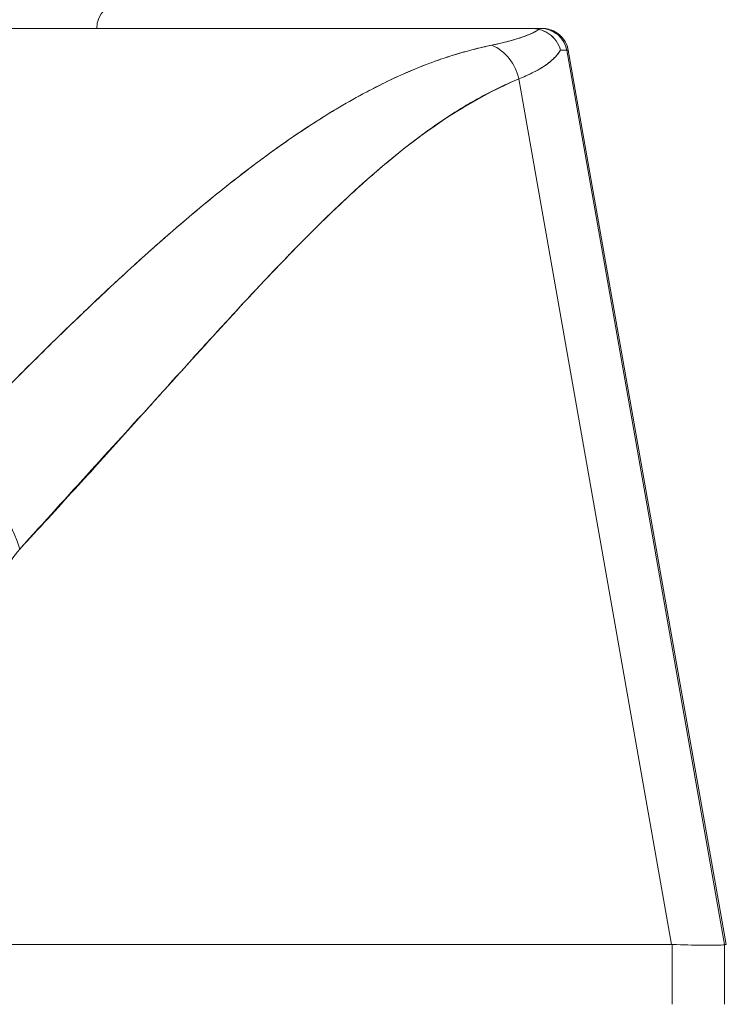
# Model space of a CAD drawing. Header units: inches. Extents: x 16 to 427, y 4 to 276.
# Tile 32 of 111: x 198.329 to 198.856, y 93.109 to 93.844. Entities that reach past the tile are written whole.
import ezdxf

# ---------------------------------------------------------------- set-up
doc = ezdxf.new("R2010")
doc.units = ezdxf.units.IN
doc.header["$LTSCALE"] = 26
doc.header["$MEASUREMENT"] = 0
doc.layers.get('0').update_dxf_attribs({"lineweight": 0})
doc.layers.add('Dimension (ANSI)', color=7, linetype='Continuous', lineweight=5)
doc.layers.add('Visible (ANSI)', color=7, linetype='Continuous', lineweight=5)
doc.styles.add('ROMANS', font='tahoma.ttf')
doc.dimstyles.new('Default (ANSI)', dxfattribs={"dimscale": 26, "dimtxt": 0.07, "dimasz": 0.07, "dimexe": 0.125, "dimexo": 0.0625, "dimgap": 0.031496, "dimtad": 0, "dimtih": 1, "dimtoh": 1, "dimrnd": 1e-08, "dimzin": 0, "dimdsep": 46, "dimtxsty": 'ROMANS', "dimblk": 'Filled-1', "dimcen": 0.09, "dimdle": 0.393701, "dimclrd": 256, "dimclre": 256, "dimclrt": 256, "dimadec": 0, "dimazin": 0, "dimtfac": 0.928571, "dimtofl": 0, "dimtmove": 0, "dimatfit": 3, "dimfxl": 1, "dimtolj": 1, "dimtzin": 0, "dimlwd": -1, "dimlwe": -1, "dimarcsym": 0})

# ---------------------------------------------------------------- blocks, each defined once
blk = doc.blocks.new('Filled-1')
at = {"color": 0}
for p, q in [((0, 0), (-1, 0.17857)), ((-1, 0.17857), (-1, -0.17857)), ((-1, 0), (0, 0)), ((-1, -0.17857), (0, 0))]:
    blk.add_line(p, q, dxfattribs=at)
at = {"color": 0, "flags": 128}
blk.add_lwpolyline([(-1, -0.17857), (0, 0), (-1, 0.17857), (-1, -0.17857)], dxfattribs=at)
at = {"color": 0}
blk.add_solid([(-1, -0.17857), (0, 0), (-1, 0.17857), (-1, -0.17857)], dxfattribs=at)
blk = doc.blocks.new('*D24')
at = {"layer": 'Defpoints', "color": 0, "transparency": 16777216}
for p in [(165.12896, 97.56906), (165.12896, 92.86605), (200.56646, 92.86605)]:
    blk.add_point(p, dxfattribs=at)
at = {"layer": 'Dimension (ANSI)', "transparency": 16777216}
for p, q in [((165.12896, 94.49105), (165.12896, 100.81906)), ((200.56646, 94.49105), (200.56646, 100.81906)), ((166.94896, 97.56906), (174.40474, 97.56906)), ((198.74646, 97.56906), (191.29069, 97.56906))]:
    blk.add_line(p, q, dxfattribs=at)
at = {"layer": 'Dimension (ANSI)', "transparency": 16777216, "xscale": 1.820000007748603, "yscale": 1.820000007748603, "zscale": 1.820000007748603, "rotation": 180}
blk.add_blockref('Filled-1', (165.12896, 97.56906), dxfattribs=at)
at = {"layer": 'Dimension (ANSI)', "transparency": 16777216, "xscale": 1.820000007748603, "yscale": 1.820000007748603, "zscale": 1.820000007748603}
blk.add_blockref('Filled-1', (200.56646, 97.56906), dxfattribs=at)
at = {"layer": 'Dimension (ANSI)', "transparency": 16777216, "insert": (182.84771, 97.56906), "char_height": 1.82, "attachment_point": 5, "style": 'ROMANS'}
blk.add_mtext('\\A1;\\fTahoma|b0|i0;\\H1.8200;35.44\\P\\fTahoma|b0|i0;\\H1.8200;DOOR WIDTH', dxfattribs=at)
blk = doc.blocks.new('*D25')
at = {"layer": 'Defpoints', "color": 0, "transparency": 16777216}
for p in [(201.25596, 97.56906), (200.56646, 92.86605), (201.25596, 91.78442)]:
    blk.add_point(p, dxfattribs=at)
at = {"layer": 'Dimension (ANSI)', "transparency": 16777216}
for p, q in [((200.56646, 94.49105), (200.56646, 100.81906)), ((201.25596, 93.40942), (201.25596, 100.81906)), ((198.74646, 97.56906), (196.92646, 97.56906)), ((203.07596, 97.56906), (204.89596, 97.56906))]:
    blk.add_line(p, q, dxfattribs=at)
at = {"layer": 'Dimension (ANSI)', "transparency": 16777216, "xscale": 1.820000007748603, "yscale": 1.820000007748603, "zscale": 1.820000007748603}
blk.add_blockref('Filled-1', (200.56646, 97.56906), dxfattribs=at)
at = {"layer": 'Dimension (ANSI)', "transparency": 16777216, "xscale": 1.820000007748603, "yscale": 1.820000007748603, "zscale": 1.820000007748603, "rotation": 180}
blk.add_blockref('Filled-1', (201.25596, 97.56906), dxfattribs=at)
at = {"layer": 'Dimension (ANSI)', "transparency": 16777216, "insert": (208.96984, 97.56906), "char_height": 1.82, "attachment_point": 5, "style": 'ROMANS'}
blk.add_mtext('\\A1;(0.69)', dxfattribs=at)

msp = doc.modelspace()

# ---------------------------------------------------------------- linework, layer by layer
at = {"layer": 'Visible (ANSI)'}
for p, q in [((198.0433, 93.83702), (198.70948, 93.83702)), ((198.70948, 93.83702), (198.70948, 93.83702)), ((198.70993, 93.83702), (198.71795, 93.83702)), ((198.71913, 93.83702), (198.71795, 93.83702)), ((198.71818, 93.83702), (198.71913, 93.83702)), ((198.73733, 93.82075), (198.85499, 93.15333)), ((198.73851, 93.82075), (198.73733, 93.82075)), ((198.73733, 93.82075), (198.73733, 93.82075)), ((198.73733, 93.82075), (198.73851, 93.82075)), ((198.85499, 93.15333), (198.73733, 93.82075)), ((198.73851, 93.82075), (198.85635, 93.15333)), ((198.70162, 93.79941), (198.81552, 93.15333)), ((198.81552, 93.15333), (198.70162, 93.79941)), ((198.56733, 93.77796), (198.56734, 93.77796)), ((198.45905, 93.69922), (198.45905, 93.69922)), ((198.45905, 93.69922), (198.45905, 93.69922)), ((198.32219, 93.15333), (198.81552, 93.15333)), ((198.81552, 93.15333), (198.32219, 93.15333)), ((198.81596, 93.15332), (198.81552, 93.15333)), ((198.81596, 93.15332), (198.81596, 93.10867)), ((198.81596, 93.10867), (198.81596, 93.15332)), ((198.85499, 93.15333), (198.85499, 93.15332)), ((198.85499, 93.15333), (198.85635, 93.15333)), ((198.85635, 93.15333), (198.85499, 93.15333)), ((198.85499, 93.10867), (198.85499, 93.15332)), ((198.85499, 93.15332), (198.85499, 93.10867))]:
    msp.add_line(p, q, dxfattribs=at)
for centre, radius, start, end in [((198.40652, 93.83702), 0.01969, 90, 180), ((198.71795, 93.81733), 0.01969, 10, 89.99996), ((198.71795, 93.81733), 0.01968, 10.00142, 90.00002), ((198.71913, 93.81733), 0.01968, 10.00001, 90), ((198.71913, 93.81733), 0.01969, 10, 89.99995)]:
    msp.add_arc(centre, radius, start, end, dxfattribs=at)
for centre, major_axis, ratio, start_param, end_param in [((198.00544, 93.83702), (0.71251, 0), 0.00001, 6.136853, 6.284968), ((198.67143, 93.79393), (0.01162, -0.03126), 0.917971, 1.408732, 2.428093), ((198.67143, 93.79393), (-0.01162, 0.03126), 0.917971, 4.550325, 5.569687), ((198.03876, 93.81742), (0.69857, 0.00333), 0.000814, 0.0014, 0.116231), ((198.03877, 93.81743), (0.69857, 0.00332), 0.000813, 0.0014, 0.116238), ((198.25622, 93.4348), (-0.05766, 0.05362), 0.918775, 4.115457, 5.346373), ((198.16786, 93.1967), (0.68713, -0.04337), 0.010787, 5.945204, 6.282628)]:
    msp.add_ellipse(centre, major_axis=major_axis, ratio=ratio, start_param=start_param, end_param=end_param, dxfattribs=at)
for points, knots in [([(198.70948, 93.83702), (198.68968, 93.83702), (198.66655, 93.83702), (198.63993, 93.83702), (198.61331, 93.83702), (198.58319, 93.83702), (198.55011, 93.83702), (198.51704, 93.83702), (198.48101, 93.83702), (198.44248, 93.83702), (198.40395, 93.83702), (198.36292, 93.83702), (198.31987, 93.83702), (198.27683, 93.83702), (198.23176, 93.83702), (198.18556, 93.83702), (198.13937, 93.83702), (198.09205, 93.83702), (198.0433, 93.83702)], [0, 0, 0, 0, 0.1666667, 0.1666667, 0.1666667, 0.3333333, 0.3333333, 0.3333333, 0.5, 0.5, 0.5, 0.6666667, 0.6666667, 0.6666667, 0.8333333, 0.8333333, 0.8333333, 0.9999707, 0.9999707, 0.9999707, 0.9999707]), ([(198.68142, 93.82455), (198.6868, 93.82566), (198.69172, 93.82684), (198.69615, 93.82808), (198.70058, 93.82932), (198.70451, 93.83062), (198.70795, 93.83199), (198.71139, 93.83336), (198.71433, 93.83479), (198.71676, 93.83628)], [0, 0, 0, 0, 0.333333, 0.333333, 0.333333, 0.666667, 0.666667, 0.666667, 1, 1, 1, 1]), ([(198.68142, 93.82455), (198.68538, 93.82537), (198.68909, 93.82622), (198.69252, 93.8271), (198.69597, 93.82799), (198.69915, 93.82891), (198.70206, 93.82987), (198.70499, 93.83083), (198.70764, 93.83182), (198.71002, 93.83284), (198.7124, 93.83387), (198.71451, 93.83494), (198.71634, 93.83603), (198.71648, 93.83611), (198.71662, 93.8362), (198.71676, 93.83628)], [0, 0, 0, 0, 0.243497, 0.243497, 0.243497, 0.488085, 0.488085, 0.488085, 0.733901, 0.733901, 0.733901, 0.981098, 0.981098, 0.981098, 1, 1, 1, 1]), ([(198.71676, 93.83628), (198.71576, 93.8365), (198.71483, 93.83667), (198.71399, 93.83678), (198.71315, 93.83689), (198.71241, 93.83693), (198.71167, 93.83697), (198.71093, 93.837), (198.71019, 93.83703), (198.70948, 93.83702)], [0, 0, 0, 0, 0.333333, 0.333333, 0.333333, 0.666667, 0.666667, 0.666667, 1, 1, 1, 1]), ([(198.71676, 93.83628), (198.71576, 93.83652), (198.71483, 93.83667), (198.71399, 93.83677), (198.71315, 93.83688), (198.71241, 93.83693), (198.71167, 93.83697), (198.71093, 93.837), (198.71019, 93.83702), (198.70948, 93.83702)], [0, 0, 0, 0, 0.333333, 0.333333, 0.333333, 0.666667, 0.666667, 0.666667, 1, 1, 1, 1]), ([(198.71676, 93.83628), (198.71934, 93.83563), (198.72181, 93.83456), (198.72399, 93.83311), (198.72617, 93.83165), (198.72805, 93.8298), (198.72952, 93.82769), (198.731, 93.82558), (198.73206, 93.8232), (198.73262, 93.8208)], [0, 0, 0, 0, 0.333333, 0.333333, 0.333333, 0.666667, 0.666667, 0.666667, 1, 1, 1, 1]), ([(198.73262, 93.8208), (198.73206, 93.82318), (198.73099, 93.82558), (198.72952, 93.8277), (198.72804, 93.82982), (198.72616, 93.83166), (198.72397, 93.83312), (198.72299, 93.83378), (198.72194, 93.83436), (198.72085, 93.83486), (198.71953, 93.83546), (198.71815, 93.83594), (198.71676, 93.83628)], [0, 0, 0, 0, 0.333333, 0.333333, 0.333333, 0.666667, 0.666667, 0.666667, 0.817044, 0.817044, 0.817044, 1, 1, 1, 1]), ([(198.71913, 93.83702), (198.71913, 93.83702), (198.71913, 93.83702), (198.71913, 93.83702), (198.71912, 93.83702), (198.71914, 93.83702), (198.71914, 93.83702), (198.71915, 93.83702), (198.71915, 93.83702), (198.71916, 93.83702), (198.71916, 93.83702), (198.71917, 93.83702), (198.71917, 93.83702), (198.71918, 93.83702), (198.7192, 93.83702), (198.71927, 93.83702), (198.71932, 93.83702), (198.71949, 93.83702), (198.7196, 93.83701), (198.7199, 93.83701), (198.7201, 93.837), (198.72068, 93.83696), (198.72107, 93.83693), (198.72221, 93.83679), (198.72297, 93.83666), (198.72545, 93.83606), (198.72714, 93.8354), (198.73026, 93.83367), (198.73171, 93.83258), (198.73424, 93.83007), (198.73535, 93.82863), (198.73734, 93.82513), (198.73812, 93.82296), (198.73851, 93.82076)], [0, 0, 0, 0, 0.0002103, 0.0002103, 0.00189426, 0.00189426, 0.002108, 0.002108, 0.00216136, 0.00216136, 0.00218781, 0.00218781, 0.00221423, 0.00221423, 0.00232038, 0.00232038, 0.00274123, 0.00274123, 0.00358245, 0.00358245, 0.00506641, 0.00506641, 0.0080252, 0.0080252, 0.01386888, 0.01386888, 0.02745371, 0.02745371, 0.04103855, 0.04103855, 0.05462338, 0.05462338, 0.07169774, 0.07169774, 0.07169774, 0.07169774]), ([(198.26176, 93.50924), (198.28375, 93.53185), (198.30434, 93.55322), (198.32403, 93.57309), (198.34372, 93.59296), (198.36249, 93.61133), (198.38034, 93.6283), (198.39819, 93.64528), (198.4151, 93.66088), (198.43132, 93.67526), (198.44754, 93.68963), (198.46306, 93.70279), (198.47804, 93.71487), (198.49303, 93.72695), (198.50748, 93.73796), (198.52155, 93.74799), (198.53562, 93.75802), (198.54931, 93.76708), (198.56276, 93.77522), (198.57621, 93.78337), (198.58942, 93.79062), (198.60253, 93.79699), (198.61564, 93.80336), (198.62865, 93.80885), (198.64176, 93.81345), (198.65486, 93.81805), (198.66807, 93.82176), (198.68142, 93.82455)], [0, 0, 0, 0, 0.111111, 0.111111, 0.111111, 0.222222, 0.222222, 0.222222, 0.333333, 0.333333, 0.333333, 0.444444, 0.444444, 0.444444, 0.555556, 0.555556, 0.555556, 0.666667, 0.666667, 0.666667, 0.777778, 0.777778, 0.777778, 0.888889, 0.888889, 0.888889, 1, 1, 1, 1]), ([(198.26176, 93.50924), (198.2691, 93.51688), (198.27639, 93.52446), (198.28367, 93.53196), (198.2907, 93.53921), (198.2977, 93.54639), (198.30468, 93.5535), (198.31146, 93.5604), (198.31821, 93.56723), (198.32493, 93.57398), (198.33146, 93.58055), (198.33798, 93.58704), (198.34446, 93.59345), (198.35078, 93.59969), (198.35707, 93.60586), (198.36334, 93.61195), (198.36715, 93.61565), (198.37094, 93.61931), (198.37473, 93.62295), (198.37703, 93.62515), (198.37932, 93.62734), (198.38161, 93.62952), (198.38754, 93.63516), (198.39345, 93.64073), (198.39934, 93.6462), (198.40511, 93.65157), (198.41085, 93.65685), (198.41657, 93.66204), (198.42218, 93.66713), (198.42777, 93.67214), (198.43334, 93.67705), (198.43881, 93.68189), (198.44427, 93.68663), (198.4497, 93.69128), (198.45504, 93.69587), (198.46037, 93.70036), (198.46567, 93.70476), (198.4709, 93.70909), (198.47611, 93.71334), (198.4813, 93.71749), (198.4818, 93.71789), (198.48231, 93.71829), (198.48281, 93.71869), (198.48743, 93.72238), (198.49204, 93.72598), (198.49663, 93.72951), (198.50167, 93.73338), (198.50669, 93.73716), (198.51168, 93.74083), (198.51664, 93.74448), (198.52158, 93.74803), (198.5265, 93.75148), (198.53138, 93.7549), (198.53625, 93.75823), (198.5411, 93.76145), (198.54592, 93.76465), (198.55073, 93.76776), (198.55551, 93.77075), (198.56029, 93.77375), (198.56504, 93.77663), (198.56978, 93.77941), (198.57451, 93.78218), (198.57923, 93.78485), (198.58392, 93.7874), (198.58437, 93.78764), (198.58481, 93.78789), (198.58526, 93.78813), (198.58951, 93.79042), (198.59374, 93.79263), (198.59795, 93.79474), (198.60263, 93.79708), (198.60728, 93.79931), (198.61191, 93.80141), (198.61657, 93.80354), (198.6212, 93.80554), (198.62582, 93.80742), (198.63047, 93.80932), (198.63509, 93.8111), (198.6397, 93.81275), (198.64435, 93.81442), (198.64898, 93.81597), (198.65358, 93.81739), (198.65824, 93.81883), (198.66287, 93.82014), (198.66748, 93.82133), (198.67216, 93.82253), (198.6768, 93.8236), (198.68142, 93.82455)], [0, 0, 0, 0, 0.047674, 0.047674, 0.047674, 0.093754, 0.093754, 0.093754, 0.138483, 0.138483, 0.138483, 0.181962, 0.181962, 0.181962, 0.224293, 0.224293, 0.224293, 0.25, 0.25, 0.25, 0.265575, 0.265575, 0.265575, 0.305906, 0.305906, 0.305906, 0.345378, 0.345378, 0.345378, 0.384081, 0.384081, 0.384081, 0.422102, 0.422102, 0.422102, 0.459526, 0.459526, 0.459526, 0.496435, 0.496435, 0.496435, 0.5, 0.5, 0.5, 0.53291, 0.53291, 0.53291, 0.569025, 0.569025, 0.569025, 0.604849, 0.604849, 0.604849, 0.640453, 0.640453, 0.640453, 0.675905, 0.675905, 0.675905, 0.711275, 0.711275, 0.711275, 0.746632, 0.746632, 0.746632, 0.75, 0.75, 0.75, 0.782043, 0.782043, 0.782043, 0.817582, 0.817582, 0.817582, 0.853329, 0.853329, 0.853329, 0.889364, 0.889364, 0.889364, 0.925766, 0.925766, 0.925766, 0.962618, 0.962618, 0.962618, 1, 1, 1, 1]), ([(198.73262, 93.8208), (198.73215, 93.81999), (198.73163, 93.81918), (198.73104, 93.81839), (198.72974, 93.81664), (198.72815, 93.81493), (198.72627, 93.81327), (198.72621, 93.81322), (198.72615, 93.81316), (198.72609, 93.81311), (198.72425, 93.8115), (198.72214, 93.80993), (198.71976, 93.8084), (198.7185, 93.80759), (198.71716, 93.80678), (198.71574, 93.80599), (198.7144, 93.80524), (198.71301, 93.80451), (198.71154, 93.80378), (198.70851, 93.80229), (198.70521, 93.80083), (198.70162, 93.79941)], [0, 0, 0, 0, 0.10182, 0.10182, 0.10182, 0.326366, 0.326366, 0.326366, 0.333333, 0.333333, 0.333333, 0.550921, 0.550921, 0.550921, 0.666667, 0.666667, 0.666667, 0.775448, 0.775448, 0.775448, 1, 1, 1, 1]), ([(198.70162, 93.79941), (198.70694, 93.80151), (198.71165, 93.8037), (198.71573, 93.80599), (198.71982, 93.80827), (198.72328, 93.81065), (198.7261, 93.81311), (198.72891, 93.81558), (198.73109, 93.81814), (198.73262, 93.8208)], [0.0000121, 0.0000121, 0.0000121, 0.0000121, 0.3333333, 0.3333333, 0.3333333, 0.6666667, 0.6666667, 0.6666667, 1, 1, 1, 1]), ([(198.32938, 93.44847), (198.36566, 93.48866), (198.4005, 93.5267), (198.4337, 93.5633), (198.46689, 93.59991), (198.49843, 93.63507), (198.52895, 93.66667), (198.55946, 93.69826), (198.58895, 93.72628), (198.6177, 93.74864), (198.64645, 93.771), (198.67445, 93.78769), (198.70162, 93.79941)], [0, 0, 0, 0, 0.25, 0.25, 0.25, 0.5, 0.5, 0.5, 0.75, 0.75, 0.75, 1, 1, 1, 1]), ([(198.70162, 93.79941), (198.69761, 93.79777), (198.69362, 93.79601), (198.68965, 93.79415), (198.68565, 93.79228), (198.68168, 93.7903), (198.67772, 93.78823), (198.67374, 93.78614), (198.66978, 93.78394), (198.66583, 93.78165), (198.66185, 93.77934), (198.65789, 93.77694), (198.65396, 93.77444), (198.64997, 93.77191), (198.64601, 93.76929), (198.64207, 93.76659), (198.63808, 93.76385), (198.63411, 93.76102), (198.63015, 93.75811), (198.62614, 93.75516), (198.62215, 93.75213), (198.61818, 93.74902), (198.61414, 93.74585), (198.61012, 93.74261), (198.60612, 93.7393), (198.60204, 93.73593), (198.59799, 93.73249), (198.59394, 93.72897), (198.58982, 93.72539), (198.58571, 93.72174), (198.58162, 93.71803), (198.57744, 93.71423), (198.57327, 93.71037), (198.56912, 93.70646), (198.56487, 93.70245), (198.56063, 93.69838), (198.55641, 93.69426), (198.55207, 93.69003), (198.54775, 93.68575), (198.54344, 93.68142), (198.53901, 93.67698), (198.53459, 93.67248), (198.53018, 93.66794), (198.52564, 93.66326), (198.5211, 93.65854), (198.51658, 93.65379), (198.51442, 93.65151), (198.51226, 93.64923), (198.5101, 93.64693), (198.5076, 93.64428), (198.5051, 93.64162), (198.50261, 93.63896), (198.4978, 93.63381), (198.493, 93.62863), (198.48821, 93.62343), (198.48325, 93.61804), (198.47829, 93.61262), (198.47334, 93.60718), (198.46819, 93.60154), (198.46306, 93.59587), (198.45793, 93.5902), (198.45259, 93.58429), (198.44726, 93.57837), (198.44193, 93.57245), (198.43637, 93.56628), (198.43082, 93.5601), (198.42527, 93.55391), (198.41948, 93.54746), (198.41368, 93.54101), (198.40789, 93.53457), (198.40183, 93.52783), (198.39577, 93.5211), (198.3897, 93.51438), (198.38335, 93.50734), (198.37699, 93.50032), (198.37062, 93.49333), (198.36395, 93.48599), (198.35726, 93.47867), (198.35057, 93.47139), (198.34352, 93.46371), (198.33645, 93.45608), (198.32938, 93.44847)], [0, 0, 0, 0, 0.029086, 0.029086, 0.029086, 0.058387, 0.058387, 0.058387, 0.087935, 0.087935, 0.087935, 0.117777, 0.117777, 0.117777, 0.147957, 0.147957, 0.147957, 0.178529, 0.178529, 0.178529, 0.20955, 0.20955, 0.20955, 0.24108, 0.24108, 0.24108, 0.273185, 0.273185, 0.273185, 0.305936, 0.305936, 0.305936, 0.339407, 0.339407, 0.339407, 0.37368, 0.37368, 0.37368, 0.408841, 0.408841, 0.408841, 0.44498, 0.44498, 0.44498, 0.482193, 0.482193, 0.482193, 0.5, 0.5, 0.5, 0.520588, 0.520588, 0.520588, 0.560289, 0.560289, 0.560289, 0.60142, 0.60142, 0.60142, 0.644109, 0.644109, 0.644109, 0.688496, 0.688496, 0.688496, 0.734731, 0.734731, 0.734731, 0.782977, 0.782977, 0.782977, 0.833414, 0.833414, 0.833414, 0.886232, 0.886232, 0.886232, 0.941632, 0.941632, 0.941632, 1, 1, 1, 1]), ([(198.30806, 93.2665), (198.30593, 93.2838), (198.30453, 93.30021), (198.30385, 93.31587), (198.30318, 93.33152), (198.30324, 93.34641), (198.304, 93.36019), (198.30476, 93.37397), (198.30624, 93.38664), (198.3084, 93.39801), (198.31057, 93.40938), (198.31343, 93.41947), (198.31693, 93.42792), (198.32043, 93.43637), (198.32457, 93.44318), (198.32938, 93.44847)], [0, 0, 0, 0, 0.2, 0.2, 0.2, 0.4, 0.4, 0.4, 0.6, 0.6, 0.6, 0.8, 0.8, 0.8, 1, 1, 1, 1]), ([(198.81596, 93.15332), (198.81591, 93.15332), (198.81586, 93.15332), (198.81581, 93.15333), (198.81577, 93.15333), (198.81572, 93.15333), (198.81567, 93.15333), (198.81562, 93.15333), (198.81557, 93.15333), (198.81552, 93.15333)], [0, 0, 0, 0, 0.333333, 0.333333, 0.333333, 0.666667, 0.666667, 0.666667, 1, 1, 1, 1]), ([(198.85499, 93.15332), (198.85496, 93.15304), (198.85347, 93.15286), (198.85055, 93.15277), (198.84763, 93.15267), (198.84327, 93.15267), (198.83749, 93.15277), (198.83171, 93.15286), (198.82452, 93.15304), (198.81596, 93.15332)], [0, 0, 0, 0, 0.3333333, 0.3333333, 0.3333333, 0.6666667, 0.6666667, 0.6666667, 0.9999922, 0.9999922, 0.9999922, 0.9999922]), ([(198.85499, 93.15333), (198.85499, 93.15333), (198.85499, 93.15333), (198.85499, 93.15333), (198.85499, 93.15333), (198.85499, 93.15333), (198.85499, 93.15333), (198.85499, 93.15332), (198.85499, 93.15332), (198.85499, 93.15332)], [0, 0, 0, 0, 0.333333, 0.333333, 0.333333, 0.666667, 0.666667, 0.666667, 1, 1, 1, 1])]:
    msp.add_open_spline(points, degree=3, knots=knots, dxfattribs=at)
for points in [[(198.73851, 93.82076), (198.73851, 93.82076), (198.73851, 93.82076), (198.73851, 93.82076)], [(198.73851, 93.82076), (198.73851, 93.82076), (198.73851, 93.82075), (198.73851, 93.82075)], [(198.85499, 93.15064), (198.85499, 93.15064), (198.85499, 93.15064), (198.85499, 93.15064)]]:
    msp.add_open_spline(points, degree=3, dxfattribs=at)

# ---------------------------------------------------------------- dimensions: what is measured, and where the dimension line sits
at = {"layer": 'Dimension (ANSI)'}
for base, p2, text, picture, middle in [((165.12896, 97.56906), (165.12896, 92.86605), '\\fTahoma|b0|i0;\\H1.8200;<>\\P\\fTahoma|b0|i0;\\H1.8200;DOOR WIDTH', '*D24', (182.84771, 97.56906)), ((201.25596, 97.56906), (201.25596, 91.78442), '(<>)', '*D25', (208.96984, 97.56906))]:
    dim = msp.add_linear_dim(base=base, p1=(200.56646, 92.86605), p2=p2, angle=180, text=text, dimstyle='Default (ANSI)', override={"dimgap": 0.031496, "dimtih": 0, "dimtoh": 0, "dimdec": 2, "dimtol": 0, "dimlim": 0, "dimtp": 0, "dimtm": 0, "dimtdec": 2, "dimatfit": 1}, dxfattribs=at)
    dim.commit()
    dim.dimension.update_dxf_attribs({"geometry": picture, "text_midpoint": middle, "dimtype": 160})

doc.saveas('drawing.dxf')
